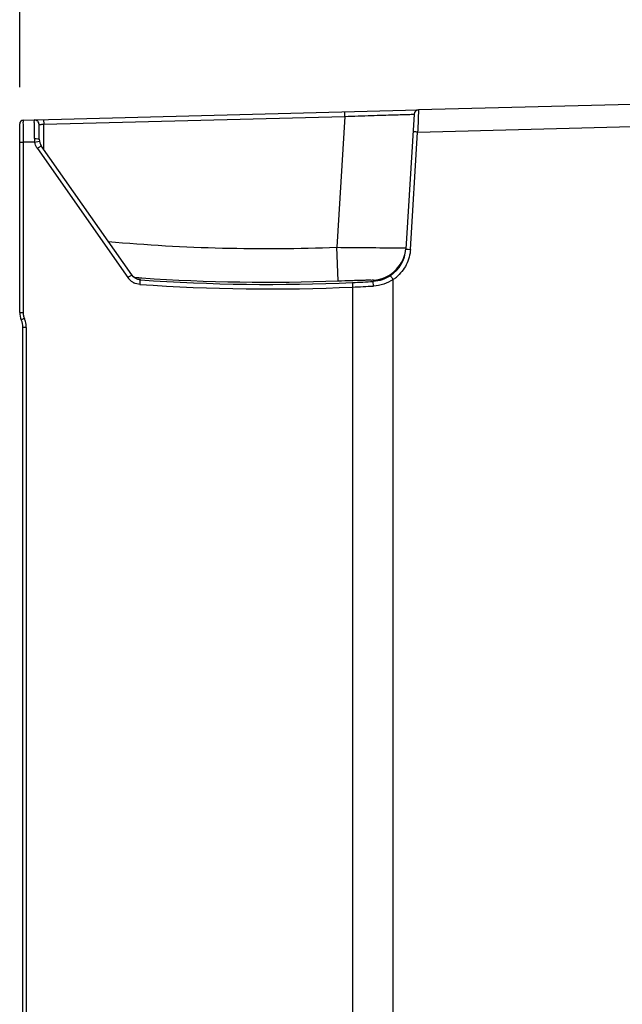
# Model space of a CAD drawing. Header units: inches. Extents: x 0 to 117, y 0 to 83.
# Tile 15 of 57: x 48.15 to 53.3, y 44.98 to 53.41. Entities that reach past the tile are written whole.
import ezdxf

# ---------------------------------------------------------------- set-up
doc = ezdxf.new("R2010")
doc.units = ezdxf.units.IN
doc.header["$LTSCALE"] = 6.431102
doc.header["$MEASUREMENT"] = 0
doc.layers.get('0').update_dxf_attribs({"linetype": 'CONTINUOUS'})
doc.styles.get("Standard").update_dxf_attribs({"font": 'txt', "width": 0.8})
doc.dimstyles.new('DIMSTYLE_1', dxfattribs={"dimtxt": 0.78125, "dimasz": 0.7, "dimexe": 0.18, "dimexo": 0.0625, "dimgap": 0.09, "dimtad": 1, "dimdec": 0, "dimzin": 4, "dimdsep": 46, "dimtxsty": 'STANDARD', "dimblk": '_FILLED', "dimblk1": '_FILLED', "dimblk2": '_FILLED', "dimcen": 0.09, "dimadec": 0, "dimazin": 0, "dimtfac": 1, "dimtdec": 0, "dimtofl": 0, "dimtmove": 0, "dimatfit": 3, "dimldrblk": '_FILLED', "dimfxl": 1, "dimtolj": 1, "dimtzin": 4, "dimarcsym": 0})

# ---------------------------------------------------------------- blocks, each defined once
blk = doc.blocks.new('_FILLED')
at = {"color": 0, "linetype": 'BYBLOCK'}
blk.add_solid([(0, 0), (-1, 0.143), (-1, -0.143)], dxfattribs=at)
blk = doc.blocks.new('*D10')
at = {"color": 7, "linetype": 'CONTINUOUS'}
for p, q in [((48.1472, 52.829), (48.1472, 59.2926)), ((58.4359, 50.9189), (58.4359, 59.2926)), ((48.1472, 59.0426), (53.2916, 59.0426)), ((58.4359, 59.0426), (53.2916, 59.0426))]:
    blk.add_line(p, q, dxfattribs=at)
at = {"color": 7, "linetype": 'CONTINUOUS', "xscale": 0.7, "yscale": 0.7, "zscale": 0.7, "rotation": 180}
blk.add_blockref('_FILLED', (48.1472, 59.0426), dxfattribs=at)
at = {"color": 7, "linetype": 'CONTINUOUS', "xscale": 0.7, "yscale": 0.7, "zscale": 0.7}
blk.add_blockref('_FILLED', (58.4359, 59.0426), dxfattribs=at)
at = {"color": 7, "linetype": 'CONTINUOUS', "insert": (53.2916, 60.0192), "char_height": 0.78125, "width": 1.875, "attachment_point": 2, "line_spacing_factor": 0.9}
blk.add_mtext('261', dxfattribs=at)

msp = doc.modelspace()

# ---------------------------------------------------------------- linework, layer by layer
at = {"color": 7, "linetype": 'CONTINUOUS'}
for p, q in [((53.8826, 52.6955), (51.5573, 52.6346)), ((48.1759, 52.5461), (51.5555, 52.6345)), ((48.3522, 52.5123), (50.9272, 52.5797)), ((50.9272, 52.5797), (50.8587, 51.4594)), ((50.9272, 52.5797), (50.9262, 52.6181)), ((51.519, 52.5976), (51.4485, 51.4445)), ((48.1472, 50.9032), (48.1472, 52.5165)), ((48.314, 52.3833), (48.3129, 52.5096)), ((48.3512, 52.5506), (48.3522, 52.5123)), ((48.3541, 52.2959), (48.3522, 52.5123)), ((51.5501, 52.4452), (53.8826, 52.5063)), ((51.4887, 51.4421), (51.5501, 52.4452)), ((48.176, 52.3571), (48.1472, 52.3571)), ((48.176, 52.3584), (48.176, 50.9032)), ((48.2762, 52.3584), (48.176, 52.3584)), ((48.2758, 52.3597), (48.3143, 52.3665)), ((48.2986, 52.3052), (49.0721, 51.2005)), ((49.1053, 51.2231), (48.3318, 52.3277)), ((50.8698, 51.1722), (50.8587, 51.4594)), ((51.3939, 51.4556), (51.449, 51.4554)), ((51.4676, 51.4434), (51.4887, 51.4421)), ((49.1236, 51.203), (49.1645, 51.2)), ((49.1645, 51.2), (49.1806, 51.1989)), ((49.1792, 51.1812), (49.1776, 51.1834)), ((49.1806, 51.1989), (49.1926, 51.1981)), ((50.9921, 51.1584), (50.9939, 51.1191)), ((51.1712, 51.1787), (51.1705, 51.1675)), ((51.1727, 51.1282), (51.1705, 51.1675)), ((51.3399, 34.9486), (51.3399, 51.1839)), ((50.9939, 51.1191), (50.9939, 34.9946)), ((48.1472, 50.9032), (48.176, 50.9032)), ((48.1748, 35.7342), (48.1748, 50.7744)), ((48.2036, 50.7744), (48.1748, 50.7744)), ((48.2036, 50.7744), (48.2036, 35.7342))]:
    msp.add_line(p, q, dxfattribs=at)
for points in [[(49.1225, 51.2052), (49.1188, 51.2083), (49.1152, 51.2117), (49.1118, 51.2152), (49.1086, 51.2189), (49.1055, 51.2228), (49.1039, 51.2251)], [(49.1566, 51.1873), (49.1534, 51.1883), (49.1498, 51.1895), (49.146, 51.191), (49.1421, 51.1928), (49.1381, 51.1948), (49.1341, 51.197), (49.1302, 51.1995), (49.1263, 51.2022), (49.1225, 51.2052)], [(49.1615, 51.1861), (49.1593, 51.1866), (49.1566, 51.1873)], [(49.1644, 51.1855), (49.1641, 51.1855), (49.1631, 51.1857), (49.1615, 51.1861)], [(49.1634, 51.1856), (49.1639, 51.1855), (49.1644, 51.1855)]]:
    msp.add_lwpolyline(points, dxfattribs=at)
for centre, radius, start, end in [((51.5583, 52.5952), 0.0394, 91.5, 176.5), ((48.1767, 52.5165), 0.0295, 90.00745, 179.97635), ((48.2735, 52.5092), 0.0394, 0.49623, 91.50001), ((48.4917, 52.3916), 0.2182, 180.66258, 188.4073), ((48.4113, 52.3841), 0.1376, 212.22696, 214.99153), ((48.4124, 52.3842), 0.0984, 180.5, 215), ((50.2743, 66.9208), 15.4724, 264.9227, 272.16464), ((51.5745, 113.84), 62.3847, 269.3426, 269.83417), ((51.1534, 51.4626), 0.2957, 303.67203, 356.50226), ((51.1529, 51.4738), 0.2968, 345.03698, 354.34532), ((49.1841, 51.2813), 0.0979, 215.01148, 220.70804), ((49.1849, 51.282), 0.099, 220.70258, 231.97476), ((51.1545, 51.4735), 0.2952, 273.24911, 316.94939), ((49.186, 51.2804), 0.1391, 215.06004, 231.96098), ((49.1852, 51.2797), 0.1381, 232.01683, 243.36546), ((49.1845, 51.282), 0.0988, 254.71677, 266.01034), ((50.2832, 66.9317), 15.8285, 265.98729, 272.57341), ((50.2843, 66.9408), 15.7983, 265.98896, 272.56835), ((50.274, 66.924), 15.7631, 266.06592, 272.16613), ((50.2742, 66.9237), 15.7816, 272.60768, 273.2558), ((50.274, 66.9461), 15.8434, 272.60434, 273.25208), ((51.1484, 51.4712), 0.3452, 303.69178, 309.47253), ((48.3047, 50.9032), 0.1575, 180, 204.14685), ((48.3035, 50.9032), 0.1275, 179.9845, 185.37834), ((48.3044, 50.9033), 0.1284, 185.39796, 198.74853), ((48.0173, 50.7744), 0.1575, 0, 24.14685), ((48.3034, 50.903), 0.1274, 198.76717, 204.16534), ((48.0169, 50.7745), 0.1866, 16.09433, 24.15821), ((48.0158, 50.7743), 0.1877, 0.02889, 16.06836)]:
    msp.add_arc(centre, radius, start, end, dxfattribs=at)
for points, knots in [([(50.9272, 52.5797), (50.9656, 52.581), (51.041, 52.5834), (51.1504, 52.5868), (51.2514, 52.59), (51.34, 52.5926), (51.4045, 52.5946), (51.4472, 52.5958), (51.4723, 52.5967), (51.4913, 52.5967), (51.5066, 52.5983), (51.5129, 52.5963), (51.519, 52.5986), (51.519, 52.5976)], [0, 0, 0, 0, 0.194658, 0.382108, 0.554903, 0.706568, 0.83113, 0.881689, 0.923731, 0.956873, 0.980757, 0.995171, 1, 1, 1, 1]), ([(51.5573, 52.6346), (51.5585, 52.6346), (51.5557, 52.6268), (51.558, 52.619), (51.5559, 52.6002), (51.5557, 52.5776), (51.5544, 52.549), (51.5526, 52.5045), (51.5511, 52.4694), (51.5501, 52.4452)], [0, 0, 0, 0, 0.019212, 0.076165, 0.168609, 0.292958, 0.444382, 0.617237, 1, 1, 1, 1]), ([(48.1759, 52.5461), (48.1747, 52.5459), (48.1774, 52.5385), (48.1747, 52.5304), (48.1761, 52.5118), (48.1755, 52.4891), (48.1757, 52.4607), (48.1757, 52.4163), (48.1759, 52.3812), (48.176, 52.3571)], [0, 0, 0, 0, 0.019298, 0.076219, 0.168631, 0.293021, 0.444501, 0.617334, 1, 1, 1, 1]), ([(48.2735, 52.3891), (48.2733, 52.4101), (48.2729, 52.4402), (48.2727, 52.4782), (48.2723, 52.5019), (48.2727, 52.5206), (48.2715, 52.5359), (48.2736, 52.5424), (48.2715, 52.5485), (48.2725, 52.5486)], [0, 0, 0, 0, 0.393725, 0.566572, 0.715887, 0.837123, 0.926648, 0.98144, 1, 1, 1, 1]), ([(48.3129, 52.5096), (48.3129, 52.5106), (48.319, 52.5094), (48.3251, 52.5115), (48.3382, 52.5114), (48.3472, 52.5121), (48.3522, 52.5123)], [0, 0, 0, 0, 0.077131, 0.293587, 0.618188, 1, 1, 1, 1]), ([(48.2746, 52.3891), (48.2839, 52.3892), (48.297, 52.3887), (48.3088, 52.3865), (48.314, 52.3846), (48.314, 52.3833)], [0, 0, 0, 0, 0.689473, 0.905792, 1, 1, 1, 1]), ([(51.5501, 52.4452), (51.545, 52.4456), (51.5358, 52.4458), (51.5224, 52.4477), (51.5161, 52.4459), (51.5099, 52.4487), (51.5098, 52.4476)], [0, 0, 0, 0, 0.380372, 0.705722, 0.92312, 1, 1, 1, 1]), ([(48.2986, 52.3052), (48.3042, 52.3117), (48.3172, 52.3166), (48.3272, 52.3253), (48.3312, 52.3275)], [0, 0, 0, 0, 0.652939, 1, 1, 1, 1]), ([(51.4887, 51.4421), (51.4858, 51.3968), (51.4617, 51.3064), (51.4028, 51.2335), (51.3678, 51.2047)], [0, 0, 0, 0, 0.500009, 1, 1, 1, 1]), ([(51.4485, 51.4445), (51.4485, 51.445), (51.4512, 51.4438), (51.454, 51.4446), (51.4605, 51.4437), (51.465, 51.4436), (51.4676, 51.4434)], [0, 0, 0, 0, 0.068452, 0.267305, 0.58461, 1, 1, 1, 1]), ([(49.0721, 51.2005), (49.0762, 51.2028), (49.087, 51.2106), (49.0976, 51.2188), (49.1051, 51.223)], [0, 0, 0, 0, 0.356347, 1, 1, 1, 1]), ([(51.3171, 51.2164), (51.3182, 51.2163), (51.3199, 51.2116), (51.3252, 51.2061), (51.3318, 51.1955), (51.337, 51.188), (51.3397, 51.1838)], [0, 0, 0, 0, 0.082728, 0.300976, 0.62335, 1, 1, 1, 1]), ([(49.1776, 51.1835), (49.1769, 51.1848), (49.1701, 51.184), (49.1656, 51.1856), (49.1618, 51.186)], [0, 0, 0, 0, 0.281234, 1, 1, 1, 1]), ([(49.1755, 51.142), (49.1759, 51.1469), (49.1767, 51.1559), (49.1772, 51.1682), (49.179, 51.1758), (49.1784, 51.1804), (49.1792, 51.1812)], [0, 0, 0, 0, 0.375663, 0.697145, 0.915684, 1, 1, 1, 1]), ([(50.8698, 51.1722), (50.9079, 51.1736), (50.9634, 51.1757), (51.034, 51.178), (51.0794, 51.1795), (51.116, 51.1798), (51.1455, 51.1814), (51.1596, 51.1788), (51.1707, 51.1807), (51.1712, 51.1787)], [0, 0, 0, 0, 0.379193, 0.551518, 0.703399, 0.828896, 0.922568, 0.97992, 1, 1, 1, 1]), ([(48.1872, 50.8509), (48.1838, 50.8494), (48.1779, 50.8465), (48.1688, 50.8431), (48.1654, 50.84), (48.1607, 50.8395), (48.161, 50.8388)], [0, 0, 0, 0, 0.383513, 0.707984, 0.923858, 1, 1, 1, 1])]:
    msp.add_open_spline(points, degree=3, knots=knots, dxfattribs=at)
for points in [[(48.2949, 52.3107), (48.2858, 52.3252), (48.2792, 52.3416), (48.2762, 52.3584)], [(51.3702, 51.272), (51.4028, 51.3068), (51.4273, 51.3511), (51.4397, 51.3972)], [(49.1792, 51.1812), (49.151, 51.1832), (49.1215, 51.1999), (49.1053, 51.2231)], [(51.3173, 51.2165), (51.2744, 51.1879), (51.222, 51.1705), (51.1705, 51.1675)], [(49.1755, 51.1419), (49.1575, 51.1432), (49.1395, 51.1481), (49.1233, 51.1562)], [(49.1585, 51.1867), (49.146, 51.1901), (49.1341, 51.1961), (49.1239, 51.204)], [(51.3399, 51.1839), (51.2909, 51.1516), (51.2313, 51.132), (51.1727, 51.1282)]]:
    msp.add_open_spline(points, degree=3, dxfattribs=at)

# ---------------------------------------------------------------- dimensions: what is measured, and where the dimension line sits
dim = msp.add_linear_dim(base=(58.4359, 59.0426), p1=(48.1472, 52.829), p2=(58.4359, 50.9189), dimstyle='DIMSTYLE_1', dxfattribs=at)
dim.commit()
dim.dimension.update_dxf_attribs({"geometry": '*D10', "text_midpoint": (52.3541, 59.6286), "dimtype": 160})

doc.saveas('drawing.dxf')
